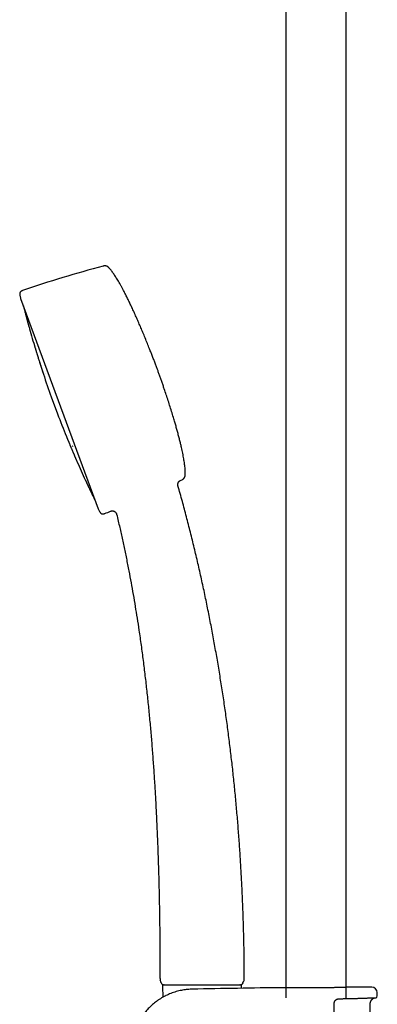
# Model space of a CAD drawing. Header units: millimetres. Extents: x 8 to 1577, y 12 to 2536.
# Tile 25 of 52: x 390 to 495, y 1957 to 2246. Entities that reach past the tile are written whole.
import ezdxf

# ---------------------------------------------------------------- set-up
doc = ezdxf.new("R2010")
doc.units = ezdxf.units.MM

msp = doc.modelspace()

# ---------------------------------------------------------------- linework, layer by layer
at = {"color": 7, "linetype": 'Continuous', "lineweight": 30}
for p, q in [((468.25, 2315.56), (468.25, 1958.81)), ((486.05, 1958.81), (486.05, 2315.56)), ((390.3, 2164.4), (413.12, 2102.54)), ((399.33, 2135.43), (401.17, 2130.43)), ((436.57, 2109.34), (436.57, 2109.34)), ((418.52, 2100.96), (418.52, 2100.96)), ((431.28, 1964.43), (431.3, 1964.45)), ((431.32, 1964.12), (431.35, 1964)), ((455.99, 1964.02), (455.99, 1964.02)), ((456.08, 1964.51), (456.07, 1964.52)), ((432.02, 1962.09), (432.16, 1958.96)), ((432.15, 1962.61), (455.15, 1962.61)), ((455.26, 1961.59), (455.28, 1962.09)), ((467.37, 1961.75), (467.39, 1961.75)), ((486.91, 1961.9), (486.92, 1961.9)), ((495.18, 1959.32), (495.16, 1960.34)), ((493.52, 1915.28), (493.1, 1956.99))]:
    msp.add_line(p, q, dxfattribs=at)
at = {"color": 7, "linetype": 'Continuous', "lineweight": 30, "flags": 128}
msp.add_lwpolyline([(404.47, 2124.09), (404.47, 2124.08), (404.46, 2124.07), (404.46, 2124.07), (404.46, 2124.07), (404.46, 2124.07), (404.46, 2124.07), (404.46, 2124.07), (404.46, 2124.07), (404.46, 2124.07), (404.46, 2124.07)], dxfattribs=at)
at = {"color": 7, "linetype": 'Continuous', "lineweight": 30}
for centre, radius, start, end in [((509.48, 1817.88), 368.45, 104.9238, 108.7812), ((681.46, 2236.67), 300, 193.7661, 193.9389), ((681.69, 2236.76), 300, 194.3878, 194.8384), ((681.69, 2236.76), 300, 195.5771, 196.7064), ((681.69, 2236.76), 300, 197.4454, 197.6437), ((681.69, 2236.76), 300, 198.3831, 199.7396), ((681.69, 2236.76), 300, 200.758, 202.1147), ((681.69, 2236.76), 300, 202.8536, 203.052), ((681.69, 2236.76), 300, 203.7914, 204.9205), ((278.71, 2443.45), 368.45, 295.4882, 295.5738), ((681.69, 2236.76), 300, 205.6593, 206.1098), ((681.46, 2236.67), 300, 206.5587, 206.7315), ((278.71, 2443.45), 368.45, 291.7164, 292.0072), ((454.68, 1964.5), 1.4, 339.9315, 0.1808), ((432.52, 1962.11), 0.5, 90, 182.4813), ((495.15, -486.71), 2448.62, 90.65006, 91.2732), ((454.78, 1962.11), 0.5, 357.5187, 90), ((495.15, -486.71), 2448.62, 90.03715, 90.1925), ((493.56, 1960.31), 1.6, 1.1109, 90.0371), ((494.68, 1959.31), 0.5, 272.2325, 1.0644)]:
    msp.add_arc(centre, radius, start, end, dxfattribs=at)
for points, knots in [([(416.28, 2173.4), (416.23, 2173.45), (416.14, 2173.55), (416, 2173.66), (415.87, 2173.75), (415.76, 2173.81), (415.67, 2173.85), (415.59, 2173.88), (415.49, 2173.91), (415.37, 2173.94), (415.23, 2173.96), (415.09, 2173.96), (414.94, 2173.96), (414.77, 2173.94), (414.66, 2173.91), (414.59, 2173.89)], [0, 0, 0, 0, 0.116398, 0.213519, 0.293993, 0.359595, 0.411418, 0.454296, 0.507814, 0.574571, 0.65525, 0.725723, 0.805746, 0.896614, 1, 1, 1, 1]), ([(430.34, 2144.03), (430.21, 2144.38), (429.94, 2145.1), (429.53, 2146.19), (429.1, 2147.31), (428.66, 2148.46), (428.15, 2149.75), (427.57, 2151.19), (426.93, 2152.77), (426.29, 2154.3), (425.66, 2155.79), (425.05, 2157.21), (424.43, 2158.62), (423.81, 2160.01), (423.18, 2161.38), (422.58, 2162.65), (422.02, 2163.82), (421.49, 2164.89), (420.97, 2165.92), (420.49, 2166.85), (420.04, 2167.67), (419.64, 2168.4), (419.25, 2169.09), (418.87, 2169.73), (418.52, 2170.32), (418.18, 2170.85), (417.85, 2171.36), (417.52, 2171.83), (417.2, 2172.28), (416.89, 2172.69), (416.59, 2173.06), (416.38, 2173.29), (416.28, 2173.4)], [0, 0, 0, 0, 0.03446, 0.070133, 0.106885, 0.144585, 0.183097, 0.234538, 0.286847, 0.339725, 0.387176, 0.434632, 0.481881, 0.528713, 0.574918, 0.620285, 0.657594, 0.694043, 0.72951, 0.763872, 0.790019, 0.815353, 0.839817, 0.863355, 0.883545, 0.902915, 0.921429, 0.939052, 0.955749, 0.97149, 0.986248, 1, 1, 1, 1]), ([(390.86, 2166.7), (390.8, 2166.68), (390.7, 2166.65), (390.57, 2166.58), (390.46, 2166.52), (390.37, 2166.45), (390.29, 2166.37), (390.23, 2166.3), (390.18, 2166.24), (390.13, 2166.16), (390.08, 2166.05), (390.05, 2165.93), (390.03, 2165.79), (390.02, 2165.64), (390.04, 2165.47), (390.06, 2165.35), (390.08, 2165.28)], [0, 0, 0, 0, 0.095349, 0.176181, 0.244746, 0.302851, 0.36637, 0.415929, 0.456375, 0.506468, 0.569217, 0.646068, 0.7147, 0.7948, 0.888874, 1, 1, 1, 1]), ([(391.7, 2159.93), (391.7, 2159.93), (391.7, 2159.93), (391.71, 2159.9), (391.72, 2159.84), (391.75, 2159.75), (391.78, 2159.62), (391.82, 2159.47), (391.87, 2159.3), (391.92, 2159.11), (391.98, 2158.89), (392.04, 2158.67), (392.11, 2158.43), (392.17, 2158.19), (392.24, 2157.94), (392.3, 2157.7), (392.37, 2157.46), (392.43, 2157.24), (392.49, 2157.02), (392.54, 2156.83), (392.59, 2156.65), (392.63, 2156.51), (392.66, 2156.38), (392.69, 2156.29), (392.71, 2156.22), (392.71, 2156.19), (392.71, 2156.19), (392.71, 2156.2)], [0, 0, 0, 0, 0.020268, 0.061952, 0.103708, 0.145121, 0.186916, 0.2286, 0.270009, 0.311866, 0.353513, 0.394913, 0.436788, 0.478499, 0.519881, 0.561656, 0.603508, 0.644958, 0.68673, 0.728525, 0.770031, 0.811972, 0.853637, 0.895043, 0.936915, 0.97867, 1, 1, 1, 1]), ([(394.36, 2150.52), (394.36, 2150.52), (394.36, 2150.51), (394.37, 2150.47), (394.39, 2150.4), (394.43, 2150.3), (394.47, 2150.17), (394.51, 2150.01), (394.57, 2149.83), (394.63, 2149.63), (394.69, 2149.42), (394.76, 2149.19), (394.84, 2148.95), (394.91, 2148.71), (394.99, 2148.47), (395.06, 2148.23), (395.13, 2148), (395.2, 2147.78), (395.26, 2147.57), (395.32, 2147.39), (395.37, 2147.22), (395.41, 2147.08), (395.45, 2146.97), (395.47, 2146.88), (395.49, 2146.83), (395.5, 2146.81), (395.49, 2146.82), (395.49, 2146.82)], [0, 0, 0, 0, 0.033822, 0.075542, 0.117387, 0.158787, 0.200466, 0.242263, 0.283675, 0.325424, 0.367162, 0.408578, 0.450393, 0.492077, 0.533495, 0.575368, 0.617188, 0.658705, 0.700652, 0.742468, 0.783893, 0.825652, 0.867389, 0.908813, 0.950649, 0.992312, 1, 1, 1, 1]), ([(395.81, 2145.83), (395.81, 2145.81), (395.82, 2145.79), (395.85, 2145.74), (395.86, 2145.71)], [0, 0, 0, 0, 0.504756, 1, 1, 1, 1]), ([(395.81, 2145.83), (395.81, 2145.83), (395.81, 2145.83), (395.81, 2145.81), (395.83, 2145.77), (395.85, 2145.69), (395.89, 2145.58), (395.93, 2145.44), (395.98, 2145.28), (396.04, 2145.1), (396.11, 2144.89), (396.18, 2144.68), (396.26, 2144.45), (396.33, 2144.21), (396.41, 2143.97), (396.49, 2143.73), (396.57, 2143.49), (396.64, 2143.26), (396.71, 2143.05), (396.78, 2142.85), (396.83, 2142.67), (396.89, 2142.51), (396.93, 2142.38), (396.96, 2142.27), (396.99, 2142.2), (397, 2142.15), (397, 2142.15), (397, 2142.15)], [0, 0, 0, 0, 0.003422, 0.044802, 0.086518, 0.128364, 0.169764, 0.211443, 0.253238, 0.294651, 0.336402, 0.378137, 0.419552, 0.461371, 0.503056, 0.544473, 0.586346, 0.628164, 0.669681, 0.711632, 0.753443, 0.794869, 0.836634, 0.878366, 0.91979, 0.96163, 1, 1, 1, 1]), ([(395.83, 2145.77), (395.84, 2145.76), (395.84, 2145.75), (395.86, 2145.7), (395.88, 2145.63), (395.91, 2145.52), (395.95, 2145.39), (396.01, 2145.23), (396.06, 2145.06), (396.12, 2144.89), (396.17, 2144.73), (396.22, 2144.57), (396.26, 2144.43), (396.31, 2144.3), (396.35, 2144.17), (396.4, 2144.02), (396.45, 2143.85), (396.52, 2143.66), (396.58, 2143.46), (396.65, 2143.24), (396.72, 2143.05), (396.78, 2142.87), (396.83, 2142.72), (396.87, 2142.57), (396.91, 2142.46), (396.93, 2142.41), (396.94, 2142.39)], [0, 0, 0, 0, 0.049523, 0.096859, 0.141988, 0.184936, 0.238846, 0.288976, 0.335302, 0.377802, 0.416468, 0.451295, 0.482103, 0.508862, 0.536177, 0.567668, 0.603325, 0.643146, 0.687151, 0.735408, 0.787854, 0.829764, 0.873901, 0.920296, 0.968994, 1, 1, 1, 1]), ([(395.85, 2145.75), (395.85, 2145.75), (395.85, 2145.75), (395.85, 2145.73), (395.87, 2145.68), (395.89, 2145.6), (395.92, 2145.49), (395.97, 2145.35), (396.02, 2145.2), (396.07, 2145.05), (396.11, 2144.91), (396.14, 2144.82), (396.15, 2144.79)], [0, 0, 0, 0, 0.042789, 0.158072, 0.268186, 0.373123, 0.504987, 0.627777, 0.741419, 0.84583, 0.940952, 1, 1, 1, 1]), ([(396.4, 2144.01), (396.42, 2143.96), (396.46, 2143.84), (396.52, 2143.64), (396.59, 2143.42), (396.66, 2143.21), (396.73, 2143.02), (396.78, 2142.85), (396.83, 2142.68), (396.88, 2142.54), (396.93, 2142.4), (396.96, 2142.3), (396.98, 2142.23), (396.99, 2142.21), (396.99, 2142.2)], [0, 0, 0, 0, 0.056654, 0.132654, 0.215853, 0.306346, 0.379066, 0.455918, 0.536825, 0.621668, 0.710353, 0.802899, 0.899408, 1, 1, 1, 1]), ([(396.98, 2142.27), (396.98, 2142.24), (396.99, 2142.18), (397, 2142.16), (397, 2142.14)], [0, 0, 0, 0, 0.4952384, 1, 1, 1, 1]), ([(397.7, 2142.4), (397.7, 2142.4), (397.7, 2142.41), (397.71, 2142.4), (397.72, 2142.39)], [0, 0, 0, 0, 0.377755, 1, 1, 1, 1]), ([(438.72, 2112.57), (438.73, 2112.72), (438.73, 2113.05), (438.72, 2113.55), (438.69, 2114.08), (438.64, 2114.65), (438.57, 2115.25), (438.49, 2115.88), (438.39, 2116.55), (438.27, 2117.28), (438.13, 2118.06), (437.97, 2118.87), (437.79, 2119.71), (437.58, 2120.65), (437.33, 2121.7), (437.05, 2122.86), (436.74, 2124.04), (436.42, 2125.26), (436.08, 2126.49), (435.72, 2127.73), (435.3, 2129.16), (434.82, 2130.76), (434.27, 2132.53), (433.7, 2134.3), (433.13, 2136.05), (432.62, 2137.57), (432.17, 2138.87), (431.8, 2139.96), (431.43, 2141.02), (431.06, 2142.05), (430.7, 2143.05), (430.46, 2143.71), (430.34, 2144.03)], [0, 0, 0, 0, 0.014275, 0.029632, 0.046043, 0.063478, 0.081902, 0.101277, 0.121564, 0.144883, 0.169199, 0.194453, 0.220585, 0.247536, 0.283004, 0.319575, 0.357122, 0.395514, 0.434621, 0.474311, 0.514452, 0.571154, 0.628117, 0.684975, 0.741362, 0.796912, 0.832653, 0.867775, 0.902174, 0.935747, 0.96839, 1, 1, 1, 1]), ([(403.77, 2123.82), (403.77, 2123.82), (403.77, 2123.81), (403.78, 2123.77), (403.81, 2123.71), (403.85, 2123.61), (403.9, 2123.48), (403.97, 2123.33), (404.04, 2123.16), (404.12, 2122.97), (404.2, 2122.76), (404.29, 2122.54), (404.39, 2122.31), (404.49, 2122.08), (404.58, 2121.84), (404.68, 2121.61), (404.77, 2121.38), (404.86, 2121.17), (404.94, 2120.97), (405.02, 2120.79), (405.08, 2120.63), (405.14, 2120.5), (405.18, 2120.39), (405.22, 2120.31), (405.24, 2120.26), (405.25, 2120.24), (405.25, 2120.24), (405.25, 2120.24)], [0, 0, 0, 0, 0.033785, 0.075729, 0.117231, 0.159017, 0.200894, 0.242406, 0.284276, 0.326089, 0.367602, 0.40954, 0.451324, 0.492838, 0.534806, 0.576717, 0.618337, 0.660401, 0.702291, 0.743816, 0.785702, 0.827514, 0.869035, 0.910993, 0.952751, 0.994262, 1, 1, 1, 1]), ([(405.64, 2120.89), (405.64, 2120.9), (405.63, 2120.91), (405.61, 2120.94), (405.6, 2120.96), (405.59, 2120.98)], [0, 0, 0, 0, 0.242708, 0.548696, 1, 1, 1, 1]), ([(405.65, 2119.29), (405.65, 2119.29), (405.65, 2119.29), (405.66, 2119.27), (405.68, 2119.23), (405.71, 2119.15), (405.76, 2119.04), (405.81, 2118.91), (405.88, 2118.75), (405.96, 2118.57), (406.04, 2118.38), (406.13, 2118.17), (406.23, 2117.95), (406.33, 2117.72), (406.43, 2117.49), (406.53, 2117.25), (406.63, 2117.02), (406.73, 2116.8), (406.82, 2116.6), (406.9, 2116.4), (406.97, 2116.23), (407.04, 2116.08), (407.09, 2115.95), (407.14, 2115.85), (407.17, 2115.78), (407.19, 2115.74), (407.19, 2115.74), (407.19, 2115.73)], [0, 0, 0, 0, 0.004639, 0.04634, 0.088183, 0.129589, 0.17128, 0.213054, 0.254469, 0.296247, 0.337956, 0.379372, 0.421216, 0.462904, 0.504321, 0.546187, 0.588, 0.629524, 0.67149, 0.713278, 0.754707, 0.796498, 0.838208, 0.879632, 0.921494, 0.963154, 1, 1, 1, 1]), ([(409.63, 2110.35), (409.63, 2110.35), (409.63, 2110.35), (409.64, 2110.32), (409.67, 2110.26), (409.71, 2110.17), (409.77, 2110.05), (409.84, 2109.91), (409.91, 2109.74), (410, 2109.56), (410.09, 2109.36), (410.19, 2109.15), (410.3, 2108.92), (410.41, 2108.7), (410.52, 2108.47), (410.62, 2108.24), (410.73, 2108.02), (410.83, 2107.81), (410.92, 2107.61), (411.01, 2107.43), (411.08, 2107.27), (411.15, 2107.13), (411.2, 2107.01), (411.24, 2106.93), (411.27, 2106.87), (411.28, 2106.85), (411.28, 2106.85), (411.28, 2106.85)], [0, 0, 0, 0, 0.02456, 0.066463, 0.108358, 0.149959, 0.191991, 0.23383, 0.275423, 0.317497, 0.359363, 0.400943, 0.442966, 0.484932, 0.526507, 0.568417, 0.610517, 0.652187, 0.694156, 0.736149, 0.777827, 0.819918, 0.861833, 0.903422, 0.945417, 0.987433, 1, 1, 1, 1]), ([(436.58, 2109.34), (436.56, 2109.4), (436.53, 2109.51), (436.52, 2109.68), (436.53, 2109.83), (436.55, 2109.96), (436.58, 2110.06), (436.61, 2110.15), (436.65, 2110.25), (436.72, 2110.37), (436.8, 2110.49), (436.89, 2110.6), (437, 2110.7), (437.13, 2110.79), (437.22, 2110.84), (437.27, 2110.86)], [0, 0, 0, 0, 0.1028018, 0.1962561, 0.2784034, 0.3478647, 0.4037758, 0.4508317, 0.5100511, 0.58354, 0.6707442, 0.7445247, 0.8246801, 0.9102381, 1, 1, 1, 1]), ([(437.76, 2111.1), (437.82, 2111.13), (437.94, 2111.19), (438.09, 2111.29), (438.21, 2111.39), (438.3, 2111.48), (438.36, 2111.55), (438.42, 2111.62), (438.48, 2111.71), (438.54, 2111.81), (438.6, 2111.94), (438.64, 2112.07), (438.68, 2112.22), (438.71, 2112.38), (438.72, 2112.5), (438.72, 2112.57)], [0, 0, 0, 0, 0.116398, 0.213519, 0.293993, 0.359595, 0.411418, 0.454296, 0.507814, 0.574571, 0.65525, 0.725723, 0.805746, 0.896614, 1, 1, 1, 1]), ([(456.08, 1964.51), (456.07, 1965.77), (456.06, 1968.59), (456, 1972.97), (455.9, 1977.65), (455.76, 1982.33), (455.59, 1986.99), (455.38, 1991.62), (455.14, 1996.22), (454.86, 2000.82), (454.54, 2005.46), (454.18, 2010.12), (453.77, 2014.82), (453.33, 2019.51), (452.85, 2024.2), (452.33, 2028.89), (451.77, 2033.57), (451.17, 2038.24), (450.53, 2042.91), (449.85, 2047.56), (449.12, 2052.21), (448.36, 2056.85), (447.56, 2061.46), (446.72, 2066.03), (445.85, 2070.57), (444.94, 2075.09), (443.98, 2079.64), (442.97, 2084.21), (441.91, 2088.79), (440.81, 2093.37), (439.66, 2097.93), (438.47, 2102.47), (437.44, 2106.28), (436.79, 2108.56), (436.57, 2109.34)], [0, 0, 0, 0, 0.025845, 0.057743, 0.089669, 0.121621, 0.153596, 0.18502, 0.216463, 0.247923, 0.279397, 0.311526, 0.343667, 0.375818, 0.407975, 0.440139, 0.472306, 0.504476, 0.536576, 0.568676, 0.600773, 0.632866, 0.664955, 0.696464, 0.727965, 0.759458, 0.790942, 0.823058, 0.855162, 0.887253, 0.919331, 0.951395, 0.983444, 1, 1, 1, 1]), ([(413.52, 2101.73), (413.55, 2101.68), (413.6, 2101.58), (413.69, 2101.46), (413.77, 2101.36), (413.85, 2101.28), (413.93, 2101.21), (414.01, 2101.16), (414.08, 2101.12), (414.17, 2101.08), (414.28, 2101.05), (414.4, 2101.03), (414.54, 2101.03), (414.69, 2101.05), (414.86, 2101.09), (414.98, 2101.13), (415.04, 2101.15)], [0, 0, 0, 0, 0.095349, 0.1761813, 0.2447457, 0.302851, 0.36637, 0.415929, 0.4563749, 0.5064684, 0.5692166, 0.6460681, 0.7146998, 0.7947997, 0.8888743, 1, 1, 1, 1]), ([(416.77, 2101.85), (416.82, 2101.86), (416.92, 2101.9), (417.08, 2101.93), (417.23, 2101.94), (417.36, 2101.94), (417.48, 2101.92), (417.58, 2101.9), (417.67, 2101.87), (417.76, 2101.84), (417.88, 2101.78), (418.02, 2101.69), (418.16, 2101.58), (418.28, 2101.45), (418.38, 2101.3), (418.47, 2101.13), (418.5, 2101.01), (418.52, 2100.94)], [0, 0, 0, 0, 0.075191, 0.146769, 0.213457, 0.274188, 0.328131, 0.37469, 0.413469, 0.449482, 0.510036, 0.585146, 0.673923, 0.748492, 0.828678, 0.913064, 1, 1, 1, 1]), ([(418.52, 2100.95), (418.68, 2100.27), (419.14, 2098.38), (419.85, 2095.27), (420.64, 2091.62), (421.4, 2087.96), (422.11, 2084.36), (422.78, 2080.82), (423.4, 2077.34), (423.99, 2073.86), (424.55, 2070.37), (425.13, 2066.56), (425.73, 2062.41), (426.32, 2057.93), (426.88, 2053.45), (427.39, 2048.95), (427.86, 2044.45), (428.3, 2039.95), (428.7, 2035.44), (429.06, 2030.93), (429.39, 2026.42), (429.69, 2021.91), (429.96, 2017.39), (430.22, 2012.41), (430.47, 2006.96), (430.7, 2001.05), (430.88, 1995), (431.03, 1988.81), (431.15, 1982.49), (431.23, 1976.18), (431.27, 1970.16), (431.28, 1966.25), (431.28, 1964.43)], [0, 0, 0, 0, 0.015326, 0.042493, 0.069674, 0.09687, 0.124081, 0.149753, 0.175439, 0.20114, 0.226856, 0.252587, 0.285427, 0.318291, 0.351176, 0.384081, 0.417004, 0.449943, 0.482896, 0.515788, 0.548688, 0.581593, 0.6145, 0.647405, 0.690486, 0.733547, 0.776581, 0.822646, 0.868654, 0.914591, 0.960445, 1, 1, 1, 1]), ([(431.29, 1964.44), (431.29, 1964.43), (431.29, 1964.41), (431.3, 1964.38), (431.3, 1964.35), (431.31, 1964.32), (431.31, 1964.31), (431.31, 1964.29), (431.31, 1964.29), (431.31, 1964.28), (431.31, 1964.28), (431.32, 1964.27), (431.32, 1964.26), (431.32, 1964.24), (431.32, 1964.23), (431.32, 1964.21), (431.32, 1964.19), (431.32, 1964.17), (431.32, 1964.15), (431.31, 1964.14), (431.31, 1964.13), (431.32, 1964.13)], [0, 0, 0, 0, 0.1124, 0.199784, 0.262401, 0.293601, 0.304529, 0.312849, 0.316337, 0.31962, 0.32294, 0.326532, 0.335205, 0.346592, 0.378887, 0.424838, 0.484861, 0.559135, 0.680481, 0.827421, 1, 1, 1, 1]), ([(431.89, 1962.8), (431.87, 1962.82), (431.81, 1962.9), (431.73, 1963.04), (431.61, 1963.29), (431.48, 1963.61), (431.4, 1963.87), (431.35, 1964)], [0, 0, 0, 0, 0.062322, 0.218566, 0.374809, 0.687421, 1, 1, 1, 1]), ([(431.88, 1962.81), (431.89, 1962.79), (431.93, 1962.74), (432, 1962.68), (432.07, 1962.63), (432.13, 1962.62), (432.16, 1962.61)], [0, 0, 0, 0, 0.25953, 0.513804, 0.760982, 1, 1, 1, 1]), ([(432.15, 1962.61), (432.12, 1962.62), (432.06, 1962.64), (432.02, 1962.67), (432.01, 1962.68)], [0, 0, 0, 0, 0.632463, 1, 1, 1, 1]), ([(455.14, 1962.61), (455.17, 1962.62), (455.23, 1962.63), (455.31, 1962.68), (455.38, 1962.74), (455.42, 1962.78), (455.44, 1962.81)], [0, 0, 0, 0, 0.239203, 0.48636, 0.740555, 1, 1, 1, 1]), ([(455.3, 1962.68), (455.28, 1962.67), (455.24, 1962.63), (455.18, 1962.62), (455.15, 1962.61)], [0, 0, 0, 0, 0.383183, 1, 1, 1, 1]), ([(455.66, 1963.2), (455.63, 1963.14), (455.58, 1963.02), (455.5, 1962.88), (455.44, 1962.81), (455.42, 1962.79)], [0, 0, 0, 0, 0.410019, 0.839314, 1, 1, 1, 1]), ([(455.65, 1963.18), (455.66, 1963.2), (455.67, 1963.22), (455.69, 1963.26), (455.71, 1963.31), (455.72, 1963.35), (455.73, 1963.37), (455.75, 1963.4), (455.76, 1963.44), (455.78, 1963.49), (455.81, 1963.55), (455.82, 1963.58), (455.83, 1963.6)], [0, 0, 0, 0, 0.179408, 0.316239, 0.414776, 0.453331, 0.488297, 0.523718, 0.563552, 0.666652, 0.810536, 1, 1, 1, 1]), ([(455.97, 1963.97), (455.92, 1963.84), (455.87, 1963.71), (455.82, 1963.58), (455.82, 1963.58)], [0, 0, 0, 0, 0.9769211, 1, 1, 1, 1]), ([(455.99, 1964.02), (456, 1964.03), (456.01, 1964.06), (456.02, 1964.1), (456.03, 1964.16), (456.03, 1964.22), (456.04, 1964.28), (456.05, 1964.36), (456.05, 1964.43), (456.05, 1964.49), (456.05, 1964.52), (456.05, 1964.53)], [0, 0, 0, 0, 0.209201, 0.391583, 0.547655, 0.678276, 0.784894, 0.870103, 0.938776, 0.969658, 1, 1, 1, 1]), ([(440.74, 1961.3), (440.67, 1961.3), (440.35, 1961.3), (439.77, 1961.26), (439.02, 1961.19), (438.29, 1961.09), (437.57, 1960.96), (436.82, 1960.8), (436.05, 1960.6), (435.25, 1960.35), (434.49, 1960.07), (433.75, 1959.76), (433.02, 1959.42), (432.29, 1959.04), (431.57, 1958.63), (430.89, 1958.19), (430.25, 1957.74), (429.64, 1957.27), (429.08, 1956.8), (428.55, 1956.32), (428.06, 1955.84), (427.58, 1955.33), (427.11, 1954.81), (426.66, 1954.26), (426.25, 1953.71), (425.88, 1953.17), (425.53, 1952.65), (425.22, 1952.13), (424.94, 1951.63), (424.68, 1951.12), (424.43, 1950.6), (424.2, 1950.07), (423.99, 1949.55), (423.79, 1949.01), (423.61, 1948.47), (423.44, 1947.93), (423.28, 1947.3), (423.12, 1946.6), (422.97, 1945.81), (422.87, 1945.02), (422.79, 1944.23), (422.75, 1943.43), (422.75, 1942.63), (422.78, 1941.84), (422.84, 1941.04), (422.94, 1940.25), (423.08, 1939.43), (423.26, 1938.6), (423.48, 1937.76), (423.74, 1936.94), (424.03, 1936.15), (424.35, 1935.4), (424.69, 1934.68), (425.05, 1933.99), (425.44, 1933.33), (425.84, 1932.7), (426.26, 1932.09), (426.7, 1931.51), (427.16, 1930.96), (427.62, 1930.44), (428.04, 1930), (428.42, 1929.63), (428.76, 1929.31), (429.14, 1928.97), (429.55, 1928.63), (429.99, 1928.28), (430.46, 1927.94), (430.86, 1927.66), (431.1, 1927.5), (431.18, 1927.45)], [0, 0, 0, 0, 0.004385, 0.020751, 0.036863, 0.052721, 0.068325, 0.083676, 0.101761, 0.11948, 0.136833, 0.153822, 0.170446, 0.188632, 0.206361, 0.223631, 0.240443, 0.256796, 0.272411, 0.287584, 0.302316, 0.316606, 0.332309, 0.347442, 0.362004, 0.375994, 0.389414, 0.402263, 0.41454, 0.426247, 0.438928, 0.451094, 0.463244, 0.475396, 0.48755, 0.499706, 0.511863, 0.528884, 0.545907, 0.562932, 0.579961, 0.596993, 0.614029, 0.631069, 0.648112, 0.665157, 0.682205, 0.701127, 0.719709, 0.73795, 0.75585, 0.773411, 0.790326, 0.806911, 0.823167, 0.839093, 0.85497, 0.870506, 0.885702, 0.900556, 0.91507, 0.924598, 0.934721, 0.945463, 0.956824, 0.968806, 0.981407, 0.994013, 1, 1, 1, 1]), ([(467.47, 1961.75), (467.46, 1961.75), (467.44, 1961.75), (467.41, 1961.75), (467.39, 1961.75), (467.39, 1961.75), (467.39, 1961.75), (467.39, 1961.75)], [0, 0, 0, 0, 0.176237, 0.427608, 0.679828, 0.89079, 1, 1, 1, 1]), ([(478.44, 1961.69), (478.29, 1961.69), (477.92, 1961.69), (477.33, 1961.68), (476.67, 1961.68), (476.02, 1961.67), (475.36, 1961.67), (474.72, 1961.67), (474.09, 1961.67), (473.47, 1961.67), (472.86, 1961.68), (472.28, 1961.68), (471.72, 1961.69), (471.18, 1961.69), (470.67, 1961.7), (470.19, 1961.7), (469.75, 1961.71), (469.33, 1961.72), (468.95, 1961.72), (468.61, 1961.73), (468.31, 1961.73), (468.04, 1961.74), (467.82, 1961.74), (467.65, 1961.75), (467.52, 1961.75), (467.48, 1961.75), (467.46, 1961.75)], [0, 0, 0, 0, 0.029383, 0.072446, 0.115459, 0.158325, 0.201176, 0.244174, 0.287221, 0.33022, 0.373071, 0.415937, 0.45895, 0.502012, 0.545025, 0.587891, 0.630792, 0.673839, 0.716936, 0.759984, 0.802885, 0.845807, 0.888876, 0.931995, 0.975064, 1, 1, 1, 1]), ([(480.79, 1961.73), (480.75, 1961.73), (480.61, 1961.72), (480.37, 1961.72), (480.06, 1961.72), (479.74, 1961.71), (479.42, 1961.71), (479.09, 1961.7), (478.77, 1961.7), (478.55, 1961.69), (478.44, 1961.69)], [0, 0, 0, 0, 0.046252, 0.182052, 0.318228, 0.454691, 0.591343, 0.728085, 0.864796, 1, 1, 1, 1]), ([(482.17, 1961.76), (482.03, 1961.75), (481.71, 1961.75), (481.25, 1961.74), (480.92, 1961.73), (480.79, 1961.73)], [0, 0, 0, 0, 0.303398, 0.733285, 1, 1, 1, 1]), ([(484.99, 1961.83), (484.95, 1961.83), (484.85, 1961.83), (484.66, 1961.82), (484.45, 1961.82), (484.23, 1961.81), (483.99, 1961.8), (483.75, 1961.8), (483.5, 1961.79), (483.25, 1961.78), (482.98, 1961.78), (482.71, 1961.77), (482.44, 1961.76), (482.25, 1961.76), (482.16, 1961.76)], [0, 0, 0, 0, 0.054093, 0.139337, 0.224917, 0.310781, 0.396875, 0.483144, 0.569526, 0.655961, 0.742368, 0.82868, 0.914835, 1, 1, 1, 1]), ([(486.88, 1961.9), (486.87, 1961.9), (486.83, 1961.89), (486.73, 1961.89), (486.58, 1961.88), (486.38, 1961.88), (486.14, 1961.87), (485.86, 1961.86), (485.54, 1961.85), (485.25, 1961.84), (485.06, 1961.83), (485, 1961.83)], [0, 0, 0, 0, 0.085893, 0.209018, 0.332002, 0.454569, 0.577095, 0.700039, 0.823124, 0.946068, 1, 1, 1, 1]), ([(486.91, 1961.9), (486.91, 1961.9), (486.9, 1961.9), (486.9, 1961.9), (486.88, 1961.9), (486.87, 1961.9), (486.87, 1961.9)], [0, 0, 0, 0, 0.204145, 0.56175, 0.937139, 1, 1, 1, 1]), ([(482.66, 1957.83), (482.66, 1957.82), (482.62, 1957.77), (482.55, 1957.66), (482.48, 1957.52), (482.42, 1957.36), (482.38, 1957.2), (482.35, 1957.04), (482.35, 1956.93), (482.35, 1956.87)], [0, 0, 0, 0, 0.035396, 0.196145, 0.356956, 0.517974, 0.679012, 0.839768, 1, 1, 1, 1]), ([(482.35, 1956.87), (482.35, 1956.54), (482.35, 1954.87), (482.35, 1951.87), (482.35, 1947.87), (482.35, 1943.87), (482.35, 1939.87), (482.35, 1935.71), (482.35, 1931.38), (482.35, 1926.9), (482.35, 1922.41), (482.35, 1919.42), (482.35, 1917.92)], [0, 0, 0, 0, 0.025673, 0.128366, 0.231058, 0.333752, 0.436448, 0.539147, 0.654356, 0.769567, 0.884783, 1, 1, 1, 1]), ([(482.67, 1957.83), (482.67, 1957.83), (482.7, 1957.87), (482.76, 1957.94), (482.85, 1958.04), (482.94, 1958.13), (483.05, 1958.21), (483.16, 1958.28), (483.27, 1958.34), (483.39, 1958.39), (483.52, 1958.44), (483.65, 1958.47), (483.78, 1958.49), (483.88, 1958.5), (483.94, 1958.5), (483.95, 1958.5)], [0, 0, 0, 0, 0.009097, 0.092775, 0.176008, 0.258802, 0.343107, 0.429457, 0.5173, 0.606225, 0.695752, 0.785372, 0.875261, 0.967248, 1, 1, 1, 1]), ([(483.95, 1958.5), (483.98, 1958.5), (484.14, 1958.5), (484.44, 1958.51), (484.84, 1958.52), (485.24, 1958.53), (485.63, 1958.53), (486.01, 1958.54), (486.39, 1958.55), (486.77, 1958.56), (487.13, 1958.57), (487.5, 1958.58), (487.85, 1958.59), (488.2, 1958.6), (488.54, 1958.61), (488.88, 1958.62), (489.2, 1958.62), (489.52, 1958.63), (489.83, 1958.64), (490.14, 1958.65), (490.43, 1958.66), (490.72, 1958.67), (490.99, 1958.68), (491.26, 1958.69), (491.52, 1958.7), (491.77, 1958.71), (492.01, 1958.71), (492.25, 1958.72), (492.47, 1958.73), (492.68, 1958.74), (492.88, 1958.74), (493.07, 1958.75), (493.25, 1958.76), (493.43, 1958.76), (493.59, 1958.77), (493.74, 1958.77), (493.88, 1958.78), (494.01, 1958.79), (494.12, 1958.79), (494.23, 1958.79), (494.33, 1958.8), (494.41, 1958.8), (494.49, 1958.8), (494.55, 1958.81), (494.61, 1958.81), (494.65, 1958.81), (494.68, 1958.81), (494.69, 1958.81), (494.7, 1958.81), (494.7, 1958.81), (494.7, 1958.81)], [0, 0, 0, 0, 0.004074, 0.025759, 0.047377, 0.068886, 0.090254, 0.111787, 0.133365, 0.154911, 0.176447, 0.197991, 0.219559, 0.241171, 0.26284, 0.284386, 0.305908, 0.327483, 0.349089, 0.370705, 0.392304, 0.413863, 0.435361, 0.456843, 0.478378, 0.499973, 0.521608, 0.543259, 0.564901, 0.586509, 0.608061, 0.629518, 0.651052, 0.672594, 0.694104, 0.7156, 0.737105, 0.75863, 0.780197, 0.801826, 0.823322, 0.844817, 0.866415, 0.888072, 0.909745, 0.931378, 0.952921, 0.974312, 0.99204, 1, 1, 1, 1]), ([(493.1, 1956.99), (493.1, 1957.08), (493.11, 1957.25), (493.16, 1957.49), (493.23, 1957.69), (493.31, 1957.87), (493.39, 1958.01), (493.48, 1958.12), (493.55, 1958.22), (493.64, 1958.32), (493.75, 1958.41), (493.87, 1958.51), (494, 1958.59), (494.14, 1958.67), (494.3, 1958.73), (494.48, 1958.78), (494.61, 1958.8), (494.68, 1958.81)], [0, 0, 0, 0, 0.101298, 0.193148, 0.275135, 0.347206, 0.409634, 0.462672, 0.508041, 0.552551, 0.611797, 0.670926, 0.731148, 0.785588, 0.849912, 0.92358, 1, 1, 1, 1]), ([(494.59, 1958.81), (494.61, 1958.81), (494.66, 1958.81), (494.67, 1958.81), (494.67, 1958.81)], [0, 0, 0, 0, 0.370446, 1, 1, 1, 1])]:
    msp.add_open_spline(points, degree=3, knots=knots, dxfattribs=at)

doc.saveas('drawing.dxf')
